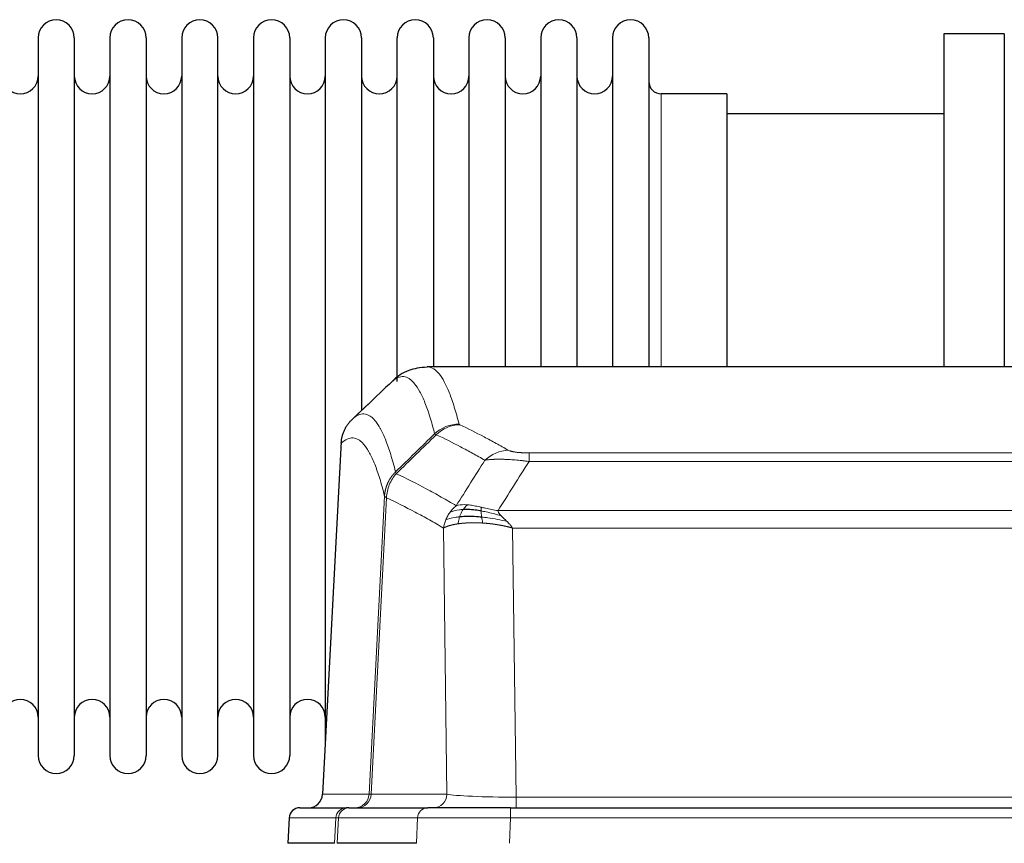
# Model space of a CAD drawing. Header units: inches. Extents: x 0 to 20790, y -12 to 14700.
# Tile 109 of 256: x 3072 to 3349, y 11862 to 12093. Entities that reach past the tile are written whole.
import ezdxf

# ---------------------------------------------------------------- set-up
doc = ezdxf.new("R2010")
doc.units = ezdxf.units.IN
doc.layers.add('1', color=7, linetype='Continuous', true_color=0xffffff)

msp = doc.modelspace()

# ---------------------------------------------------------------- linework, layer by layer
at = {"layer": '1', "color": 2, "linetype": 'Continuous', "lineweight": 25}
for p, q in [((3076.758, 12088.363), (3076.758, 11886.563)), ((3086.958, 12088.363), (3086.958, 11886.563)), ((3096.958, 12088.363), (3096.958, 11886.563)), ((3107.158, 12088.363), (3107.158, 11886.563)), ((3117.158, 12088.363), (3117.158, 11886.563)), ((3127.358, 11886.563), (3127.358, 12088.363)), ((3137.358, 12088.363), (3137.358, 11886.563)), ((3147.558, 12088.363), (3147.558, 11886.563)), ((3157.558, 12088.363), (3157.558, 11987.463)), ((3167.758, 12088.363), (3167.758, 11987.463)), ((3177.758, 11991.682), (3177.758, 12088.363)), ((3187.958, 12088.363), (3187.958, 11995.863)), ((3197.958, 12088.363), (3197.958, 11995.863)), ((3208.158, 12088.363), (3208.158, 11995.863)), ((3218.158, 12088.363), (3218.158, 11995.863)), ((3228.358, 12088.363), (3228.358, 11995.863)), ((3238.358, 12088.363), (3238.358, 11995.863)), ((3248.558, 12088.363), (3248.558, 11995.863)), ((3348.558, 12089.463), (3331.558, 12089.463)), ((3331.558, 12089.463), (3331.558, 11995.865)), ((3348.558, 12089.463), (3348.558, 11995.865)), ((3270.558, 12072.613), (3252.058, 12072.613)), ((3270.558, 12072.613), (3270.558, 11995.859)), ((3331.558, 12066.963), (3270.553, 12066.963)), ((3448.912, 11995.858), (3186.204, 11995.858)), ((3157.558, 11987.463), (3157.558, 11890.242)), ((3167.758, 11987.463), (3167.758, 11983.482)), ((3162.056, 11974.838), (3156.782, 11875.646)), ((3150.411, 11871.858), (3163.521, 11871.858)), ((3164.219, 11871.858), (3163.521, 11871.858)), ((3164.219, 11871.858), (3186.393, 11871.858)), ((3209.648, 11871.858), (3186.393, 11871.858)), ((3209.648, 11871.858), (3425.468, 11871.858)), ((3147.4, 11869.017), (3147.02, 11861.858)), ((3160.154, 11861.858), (3147.036, 11861.858)), ((3183.193, 11861.858), (3160.938, 11861.858))]:
    msp.add_line(p, q, dxfattribs=at)
at = {"layer": '1', "color": 110, "linetype": 'Continuous', "lineweight": 13}
for p, q in [((3252.058, 12072.613), (3252.058, 11995.859)), ((3162.042, 11974.344), (3156.794, 11875.649)), ((3214.887, 11971.651), (3420.229, 11971.651)), ((3214.887, 11969.235), (3214.887, 11971.651)), ((3420.229, 11969.235), (3214.887, 11969.235)), ((3169.861, 11875.649), (3174.237, 11959.517)), ((3174.794, 11959.041), (3170.442, 11875.649)), ((3206.155, 11955.404), (3428.961, 11955.404)), ((3191.794, 11875.649), (3190.836, 11950.496)), ((3424.848, 11950.506), (3210.268, 11950.506)), ((3210.268, 11950.506), (3211.237, 11874.823)), ((3156.794, 11875.649), (3169.861, 11875.649)), ((3170.442, 11875.649), (3191.794, 11875.649)), ((3211.237, 11874.823), (3423.88, 11874.823)), ((3211.237, 11871.858), (3211.237, 11874.823)), ((3209.648, 11869.015), (3209.648, 11871.858)), ((3147.417, 11869.015), (3147.036, 11861.858)), ((3160.527, 11869.015), (3147.417, 11869.015)), ((3160.154, 11861.858), (3160.527, 11869.015)), ((3161.312, 11869.015), (3160.938, 11861.858)), ((3183.486, 11869.015), (3161.312, 11869.015)), ((3183.193, 11861.858), (3183.486, 11869.015)), ((3209.648, 11869.015), (3209.355, 11861.858)), ((3425.468, 11869.015), (3209.648, 11869.015))]:
    msp.add_line(p, q, dxfattribs=at)
at = {"layer": '1', "color": 2, "linetype": 'Continuous', "lineweight": 25}
for centre, radius, start, end in [((3081.858, 12088.363), 5.1, 0, 180), ((3102.058, 12088.363), 5.1, 0, 180), ((3122.258, 12088.363), 5.1, 0, 180), ((3142.458, 12088.363), 5.1, 0, 180), ((3162.658, 12088.363), 5.1, 0, 180), ((3182.858, 12088.363), 5.1, 0, 180), ((3203.058, 12088.363), 5.1, 0, 180), ((3223.258, 12088.363), 5.1, 0, 180), ((3243.458, 12088.363), 5.1, 0, 180), ((3071.758, 12077.613), 5, 180, 0), ((3091.958, 12077.613), 5, 180, 0), ((3112.158, 12077.613), 5, 180, 0), ((3132.358, 12077.613), 5, 180, 0), ((3152.558, 12077.613), 5, 180, 0), ((3172.758, 12077.613), 5, 180, 0), ((3192.958, 12077.613), 5, 180, 0), ((3213.158, 12077.613), 5, 180, 0), ((3233.358, 12077.613), 5, 180, 0), ((3252.058, 12076.113), 3.5, 180, 270), ((3071.758, 11897.313), 5, 0, 180), ((3091.958, 11897.313), 5, 0, 180), ((3112.158, 11897.313), 5, 0, 180), ((3132.358, 11897.313), 5, 0, 180), ((3152.558, 11897.313), 5, 0, 180), ((3081.858, 11886.563), 5.1, 180, 0), ((3102.058, 11886.563), 5.1, 180, 0), ((3122.258, 11886.563), 5.1, 180, 0), ((3142.458, 11886.563), 5.1, 180, 0), ((3150.396, 11868.858), 3, 90, 176.75083)]:
    msp.add_arc(centre, radius, start, end, dxfattribs=at)
at = {"layer": '1', "color": 110, "linetype": 'Continuous', "lineweight": 13}
for centre, major_axis, ratio, start_param, end_param in [((3195.191, 11969.801), (-9.695, -2.45), 0.9931439, 4.4664808, 5.2238901), ((3195.379, 11969.641), (-4.281, -9.037), 0.9659395, 3.5975691, 4.3432065), ((3209.04, 11962.495), (-4.97, -8.677), 0.9635717, 3.6779385, 4.4208965), ((3165.869, 11875.858), (0, 4), 0.9993908, 3.1415927, 4.6600291), ((3166.566, 11875.858), (0, 4), 0.9702957, 3.1415927, 4.6600291), ((3189.887, 11875.858), (20.038, 0.208), 0.001459, 3.1763609, 3.3855124), ((3187.918, 11875.858), (0, 4), 0.9702957, 3.1415927, 4.6600291), ((3211.157, 11875.858), (-20.002, 0.052), 0.0517476, 0.2535919, 1.5749043), ((3150.411, 11868.858), (0, 3), 0.9993908, 0, 1.5184364), ((3163.521, 11868.858), (0, 3), 0.9993908, 0, 1.5184364), ((3164.219, 11868.858), (0, 3), 0.9702957, 0, 1.5184364), ((3186.393, 11868.858), (0, 3), 0.9702957, 0, 1.5184364), ((3187.54, 11868.858), (-27.029, 0.156), 0.000812, 6.0391366, 6.248288), ((3209.699, 11868.858), (-27.018, 0.123), 0.0058026, 4.7143189, 6.0386286)]:
    msp.add_ellipse(centre, major_axis=major_axis, ratio=ratio, start_param=start_param, end_param=end_param, dxfattribs=at)
at = {"layer": '1', "color": 2, "linetype": 'Continuous', "lineweight": 25}
msp.add_ellipse((3152.802, 11875.858), major_axis=(0, 4), ratio=0.9993908, start_param=3.1415927, end_param=4.6600291, dxfattribs=at)
for points, knots in [([(3186.187, 11995.743), (3184.237, 11995.648), (3180.675, 11995.076), (3177.626, 11992.99), (3176.655, 11991.958), (3176.553, 11991.842)], [0, 0, 0, 0, 0.4445355, 0.938314, 1, 1, 1, 1]), ([(3162.042, 11974.344), (3162.072, 11974.976), (3162.162, 11975.603), (3162.385, 11976.522), (3162.474, 11976.824), (3162.68, 11977.419), (3162.797, 11977.711), (3163.058, 11978.282), (3163.202, 11978.561), (3163.516, 11979.104), (3163.686, 11979.367), (3164.05, 11979.877), (3164.245, 11980.123), (3164.655, 11980.594), (3164.871, 11980.82), (3165.098, 11981.035)], [0, 0, 0, 0, 0.25, 0.25, 0.375, 0.375, 0.5, 0.5, 0.625, 0.625, 0.75, 0.75, 0.875, 0.875, 1, 1, 1, 1]), ([(3201.387, 11955.315), (3201.158, 11955.354), (3200.931, 11955.391), (3200.03, 11955.526), (3199.37, 11955.604), (3198.101, 11955.708), (3197.491, 11955.733), (3196.719, 11955.731), (3196.529, 11955.727), (3196.344, 11955.721)], [0, 0, 0, 0, 0.125, 0.125, 0.5, 0.5, 0.875, 0.875, 1, 1, 1, 1]), ([(3201.556, 11953.573), (3201.267, 11953.6), (3200.98, 11953.623), (3199.847, 11953.706), (3199.023, 11953.741), (3197.459, 11953.76), (3196.717, 11953.744), (3195.799, 11953.692), (3195.575, 11953.676), (3195.358, 11953.658)], [0, 0, 0, 0, 0.125, 0.125, 0.5, 0.5, 0.875, 0.875, 1, 1, 1, 1])]:
    msp.add_open_spline(points, degree=3, knots=knots, dxfattribs=at)
at = {"layer": '1', "color": 110, "linetype": 'Continuous', "lineweight": 13}
for points, knots in [([(3186.211, 11995.858), (3186.305, 11995.858), (3186.928, 11995.829), (3187.541, 11995.605), (3188.311, 11995.107), (3188.694, 11994.806), (3189.072, 11994.425), (3189.323, 11994.154), (3189.449, 11994.009), (3190.072, 11993.242), (3190.563, 11992.487), (3191.289, 11991.144), (3191.529, 11990.661), (3192.004, 11989.625), (3192.24, 11989.072), (3192.942, 11987.307), (3193.863, 11984.672), (3194.753, 11981.476), (3195.191, 11979.737)], [0, 0, 0, 0, 0.0285171, 0.1904309, 0.1904309, 0.2713878, 0.3118663, 0.3118663, 0.3523447, 0.3523447, 0.5142585, 0.5142585, 0.5952154, 0.5952154, 0.6761724, 0.6761724, 0.8380862, 1, 1, 1, 1]), ([(3188.324, 11976.998), (3187.885, 11978.736), (3186.994, 11981.93), (3186.072, 11984.562), (3185.369, 11986.326), (3185.133, 11986.879), (3184.656, 11987.914), (3184.416, 11988.397), (3183.69, 11989.739), (3183.198, 11990.494), (3182.574, 11991.261), (3182.448, 11991.405), (3182.197, 11991.677), (3181.818, 11992.058), (3181.435, 11992.359), (3180.663, 11992.857), (3179.619, 11993.239), (3178.01, 11992.968), (3176.908, 11992.224), (3176.349, 11991.711)], [0, 0, 0, 0, 0.125, 0.25, 0.25, 0.3125, 0.3125, 0.375, 0.375, 0.5, 0.5, 0.53125, 0.53125, 0.5625, 0.625, 0.625, 0.75, 0.875, 1, 1, 1, 1]), ([(3165.098, 11981.035), (3165.669, 11981.589), (3166.797, 11982.403), (3168.442, 11982.748), (3169.508, 11982.394), (3170.297, 11981.909), (3170.688, 11981.612), (3171.139, 11981.17), (3171.332, 11980.96), (3171.46, 11980.815), (3171.524, 11980.74), (3171.843, 11980.356), (3172.222, 11979.84), (3172.66, 11979.142), (3172.847, 11978.822), (3172.971, 11978.605), (3173.033, 11978.493), (3173.589, 11977.473), (3174.562, 11975.368), (3175.972, 11971.336), (3176.881, 11968.065), (3177.327, 11966.283)], [0, 0, 0, 0, 0.125, 0.25, 0.375, 0.375, 0.4375, 0.46875, 0.484375, 0.484375, 0.5, 0.5, 0.5625, 0.59375, 0.609375, 0.609375, 0.625, 0.625, 0.75, 0.875, 1, 1, 1, 1]), ([(3195.379, 11979.575), (3195.323, 11979.602), (3195.279, 11979.629), (3195.217, 11979.683), (3195.198, 11979.71), (3195.191, 11979.737)], [0, 0, 0, 0, 0.5, 0.5, 1, 1, 1, 1]), ([(3195.379, 11979.575), (3197.664, 11978.488), (3199.945, 11977.347), (3203.361, 11975.553), (3204.498, 11974.942), (3206.771, 11973.692), (3207.906, 11973.053), (3209.04, 11972.401)], [0, 0, 0, 0, 0.5, 0.5, 0.75, 0.75, 1, 1, 1, 1]), ([(3174.237, 11959.517), (3173.793, 11961.297), (3172.887, 11964.565), (3171.48, 11968.597), (3170.51, 11970.705), (3169.955, 11971.727), (3169.893, 11971.839), (3169.77, 11972.057), (3169.584, 11972.377), (3169.147, 11973.077), (3168.768, 11973.595), (3168.45, 11973.982), (3168.387, 11974.057), (3168.259, 11974.202), (3168.067, 11974.414), (3167.617, 11974.859), (3167.227, 11975.16), (3166.441, 11975.651), (3165.377, 11976.015), (3163.736, 11975.689), (3162.612, 11974.89), (3162.042, 11974.344)], [0, 0, 0, 0, 0.125, 0.25, 0.375, 0.375, 0.390625, 0.390625, 0.40625, 0.4375, 0.5, 0.5, 0.515625, 0.515625, 0.53125, 0.5625, 0.625, 0.625, 0.75, 0.875, 1, 1, 1, 1]), ([(3202.46, 11969.576), (3201.324, 11970.228), (3200.188, 11970.868), (3197.913, 11972.119), (3196.774, 11972.731), (3193.354, 11974.527), (3191.07, 11975.67), (3188.782, 11976.759)], [0, 0, 0, 0, 0.25, 0.25, 0.5, 0.5, 1, 1, 1, 1]), ([(3214.887, 11971.651), (3214.704, 11971.651), (3214.522, 11971.652), (3214.158, 11971.657), (3213.978, 11971.66), (3213.623, 11971.669), (3213.447, 11971.675), (3213.101, 11971.689), (3212.93, 11971.697), (3212.719, 11971.709), (3212.677, 11971.712), (3212.593, 11971.717), (3212.469, 11971.725), (3212.347, 11971.733), (3212.108, 11971.751), (3211.801, 11971.777), (3211.513, 11971.807), (3211.34, 11971.828), (3211.306, 11971.832), (3211.238, 11971.84), (3211.204, 11971.844), (3211.104, 11971.857), (3211.039, 11971.866), (3210.85, 11971.893), (3210.73, 11971.912), (3210.504, 11971.95), (3210.397, 11971.97), (3210.194, 11972.011), (3210.098, 11972.033), (3209.985, 11972.06), (3209.963, 11972.065), (3209.919, 11972.076), (3209.897, 11972.082), (3209.834, 11972.098), (3209.793, 11972.109), (3209.674, 11972.143), (3209.601, 11972.166), (3209.464, 11972.212), (3209.4, 11972.235), (3209.223, 11972.305), (3209.124, 11972.352), (3209.04, 11972.401)], [0, 0, 0, 0, 0.0625, 0.0625, 0.125, 0.125, 0.1875, 0.1875, 0.25, 0.25, 0.265625, 0.265625, 0.28125, 0.3125, 0.3125, 0.375, 0.4375, 0.4375, 0.453125, 0.453125, 0.46875, 0.46875, 0.5, 0.5, 0.5625, 0.5625, 0.625, 0.625, 0.6875, 0.6875, 0.703125, 0.703125, 0.71875, 0.71875, 0.75, 0.75, 0.8125, 0.8125, 0.875, 0.875, 1, 1, 1, 1]), ([(3214.887, 11969.235), (3214.552, 11969.278), (3214.219, 11969.319), (3213.556, 11969.397), (3213.227, 11969.434), (3212.252, 11969.538), (3211.614, 11969.598), (3210.911, 11969.656), (3210.833, 11969.663), (3210.678, 11969.675), (3210.6, 11969.681), (3210.369, 11969.699), (3210.216, 11969.71), (3209.762, 11969.742), (3209.167, 11969.779), (3208.594, 11969.807), (3208.173, 11969.825), (3207.964, 11969.832), (3207.759, 11969.839), (3207.622, 11969.843), (3207.555, 11969.845), (3206.949, 11969.86), (3206.441, 11969.863), (3205.722, 11969.855), (3205.489, 11969.85), (3205.151, 11969.839), (3205.04, 11969.835), (3204.821, 11969.826), (3204.714, 11969.82), (3204.187, 11969.791), (3203.798, 11969.759), (3203.084, 11969.679), (3202.757, 11969.631), (3202.46, 11969.576)], [0, 0, 0, 0, 0.0625, 0.0625, 0.125, 0.125, 0.25, 0.25, 0.265625, 0.265625, 0.28125, 0.28125, 0.3125, 0.3125, 0.375, 0.4375, 0.4375, 0.46875, 0.484375, 0.484375, 0.5, 0.5, 0.625, 0.625, 0.6875, 0.6875, 0.71875, 0.71875, 0.75, 0.75, 0.875, 0.875, 1, 1, 1, 1]), ([(3174.237, 11959.517), (3174.238, 11959.534), (3174.24, 11959.568), (3174.243, 11959.619), (3174.246, 11959.669), (3174.25, 11959.72), (3174.254, 11959.771), (3174.258, 11959.821), (3174.262, 11959.872), (3174.267, 11959.923), (3174.272, 11959.973), (3174.277, 11960.024), (3174.282, 11960.074), (3174.288, 11960.125), (3174.294, 11960.175), (3174.3, 11960.226), (3174.306, 11960.276), (3174.313, 11960.326), (3174.319, 11960.377), (3174.327, 11960.427), (3174.334, 11960.477), (3174.342, 11960.527), (3174.349, 11960.578), (3174.358, 11960.628), (3174.366, 11960.678), (3174.375, 11960.728), (3174.383, 11960.778), (3174.393, 11960.828), (3174.402, 11960.878), (3174.412, 11960.928), (3174.421, 11960.978), (3174.432, 11961.027), (3174.442, 11961.077), (3174.453, 11961.127), (3174.463, 11961.176), (3174.475, 11961.226), (3174.486, 11961.275), (3174.498, 11961.325), (3174.509, 11961.374), (3174.522, 11961.424), (3174.534, 11961.473), (3174.546, 11961.522), (3174.559, 11961.571), (3174.572, 11961.62), (3174.586, 11961.669), (3174.599, 11961.718), (3174.613, 11961.767), (3174.627, 11961.816), (3174.642, 11961.864), (3174.656, 11961.913), (3174.671, 11961.962), (3174.686, 11962.01), (3174.701, 11962.059), (3174.717, 11962.107), (3174.733, 11962.155), (3174.749, 11962.203), (3174.765, 11962.251), (3174.782, 11962.3), (3174.798, 11962.347), (3174.815, 11962.395), (3174.833, 11962.443), (3174.85, 11962.491), (3174.868, 11962.538), (3174.886, 11962.586), (3174.904, 11962.633), (3174.922, 11962.681), (3174.941, 11962.728), (3174.96, 11962.775), (3174.979, 11962.822), (3174.998, 11962.869), (3175.018, 11962.916), (3175.038, 11962.962), (3175.058, 11963.009), (3175.078, 11963.056), (3175.099, 11963.102), (3175.12, 11963.148), (3175.147, 11963.208), (3175.18, 11963.281), (3175.221, 11963.367), (3175.263, 11963.453), (3175.305, 11963.538), (3175.349, 11963.623), (3175.393, 11963.707), (3175.437, 11963.791), (3175.483, 11963.875), (3175.529, 11963.958), (3175.576, 11964.041), (3175.624, 11964.123), (3175.673, 11964.205), (3175.722, 11964.286), (3175.773, 11964.367), (3175.824, 11964.447), (3175.875, 11964.527), (3175.928, 11964.607), (3175.981, 11964.686), (3176.035, 11964.764), (3176.089, 11964.842), (3176.145, 11964.919), (3176.201, 11964.996), (3176.258, 11965.073), (3176.315, 11965.148), (3176.373, 11965.224), (3176.432, 11965.298), (3176.492, 11965.373), (3176.552, 11965.446), (3176.613, 11965.519), (3176.675, 11965.592), (3176.737, 11965.664), (3176.8, 11965.735), (3176.863, 11965.806), (3176.928, 11965.876), (3176.993, 11965.945), (3177.058, 11966.014), (3177.124, 11966.082), (3177.191, 11966.15), (3177.259, 11966.217), (3177.304, 11966.261), (3177.327, 11966.283)], [0, 0, 0, 0, 0.0066687, 0.0133374, 0.0200061, 0.0266746, 0.0333432, 0.0400116, 0.0466801, 0.0533484, 0.0600168, 0.066685, 0.0733532, 0.0800214, 0.0866895, 0.0933575, 0.1000255, 0.1066935, 0.1133614, 0.1200292, 0.126697, 0.1333647, 0.1400324, 0.1467001, 0.1533676, 0.1600352, 0.1667026, 0.1733701, 0.1800374, 0.1867047, 0.193372, 0.2000392, 0.2067064, 0.2133735, 0.2200405, 0.2267075, 0.2333745, 0.2400414, 0.2467082, 0.253375, 0.2600418, 0.2667085, 0.2733751, 0.2800417, 0.2867082, 0.2933747, 0.3000412, 0.3067075, 0.3133739, 0.3200401, 0.3267064, 0.3333725, 0.3400387, 0.3467047, 0.3533708, 0.3600367, 0.3667026, 0.3733685, 0.3800343, 0.3867001, 0.3933658, 0.4000315, 0.4066971, 0.4133626, 0.4200281, 0.4266936, 0.433359, 0.4400243, 0.4466896, 0.4533549, 0.4600201, 0.4666852, 0.4733503, 0.4800154, 0.4866804, 0.4933453, 0.5000102, 0.5125098, 0.5250093, 0.5375088, 0.5500082, 0.5625077, 0.5750071, 0.5875066, 0.600006, 0.6125054, 0.6250049, 0.6375043, 0.6500037, 0.6625032, 0.6750026, 0.6875021, 0.7000016, 0.7125011, 0.7250006, 0.7375001, 0.7499997, 0.7624993, 0.7749989, 0.7874985, 0.7999982, 0.812498, 0.8249977, 0.8374975, 0.8499974, 0.8624973, 0.8749972, 0.8874972, 0.8999973, 0.9124974, 0.9249976, 0.9374978, 0.9499981, 0.9624985, 0.9749989, 0.9874994, 1, 1, 1, 1]), ([(3177.539, 11965.8), (3177.464, 11965.889), (3177.421, 11965.986), (3177.363, 11966.159), (3177.348, 11966.235), (3177.327, 11966.283)], [0, 0, 0, 0, 0.5, 0.5, 1, 1, 1, 1]), ([(3174.794, 11959.041), (3174.815, 11959.672), (3174.893, 11960.3), (3175.156, 11961.528), (3175.342, 11962.129), (3175.813, 11963.281), (3176.099, 11963.833), (3176.757, 11964.871), (3177.13, 11965.356), (3177.539, 11965.8)], [0, 0, 0, 0, 0.25, 0.25, 0.5, 0.5, 0.75, 0.75, 1, 1, 1, 1]), ([(3177.539, 11965.8), (3180.361, 11964.461), (3183.177, 11963.041), (3187.39, 11960.786), (3188.793, 11960.014), (3191.595, 11958.429), (3192.995, 11957.615), (3194.393, 11956.782)], [0, 0, 0, 0, 0.5, 0.5, 0.75, 0.75, 1, 1, 1, 1]), ([(3174.794, 11959.041), (3174.789, 11959.044), (3174.778, 11959.05), (3174.763, 11959.06), (3174.748, 11959.07), (3174.733, 11959.08), (3174.718, 11959.089), (3174.702, 11959.099), (3174.687, 11959.109), (3174.671, 11959.119), (3174.656, 11959.129), (3174.641, 11959.139), (3174.625, 11959.149), (3174.61, 11959.159), (3174.595, 11959.169), (3174.579, 11959.179), (3174.564, 11959.189), (3174.549, 11959.199), (3174.534, 11959.209), (3174.52, 11959.219), (3174.505, 11959.229), (3174.491, 11959.239), (3174.476, 11959.25), (3174.462, 11959.26), (3174.448, 11959.27), (3174.435, 11959.28), (3174.422, 11959.29), (3174.401, 11959.307), (3174.375, 11959.328), (3174.346, 11959.354), (3174.323, 11959.378), (3174.303, 11959.4), (3174.288, 11959.421), (3174.275, 11959.439), (3174.265, 11959.455), (3174.257, 11959.469), (3174.251, 11959.481), (3174.246, 11959.492), (3174.243, 11959.501), (3174.24, 11959.507), (3174.239, 11959.512), (3174.238, 11959.515), (3174.237, 11959.517), (3174.237, 11959.517)], [0, 0, 0, 0, 0.0155037, 0.0313049, 0.0474035, 0.0637997, 0.0804935, 0.097485, 0.1147743, 0.1323613, 0.1502462, 0.1684289, 0.1869096, 0.2056883, 0.224765, 0.2441397, 0.2638126, 0.2837835, 0.3040527, 0.32462, 0.3454856, 0.3666494, 0.3881116, 0.409872, 0.4319308, 0.454288, 0.4769435, 0.4998975, 0.5635611, 0.6228928, 0.6778927, 0.7285606, 0.7748966, 0.8169007, 0.8545729, 0.8879131, 0.9169214, 0.9415977, 0.9619421, 0.9779545, 0.989635, 0.9969835, 1, 1, 1, 1]), ([(3190.836, 11950.496), (3189.505, 11951.282), (3188.173, 11952.05), (3185.505, 11953.549), (3184.17, 11954.279), (3180.159, 11956.416), (3177.479, 11957.765), (3174.794, 11959.041)], [0, 0, 0, 0, 0.25, 0.25, 0.5, 0.5, 1, 1, 1, 1]), ([(3192.686, 11954.975), (3192.932, 11955.305), (3193.198, 11955.623), (3193.768, 11956.227), (3194.072, 11956.513), (3194.393, 11956.782)], [0, 0, 0, 0, 0.5, 0.5, 1, 1, 1, 1]), ([(3196.344, 11955.721), (3195.972, 11955.708), (3195.616, 11955.682), (3194.255, 11955.531), (3193.384, 11955.306), (3192.686, 11954.975)], [0, 0, 0, 0, 0.25, 0.25, 1, 1, 1, 1]), ([(3197.568, 11957.043), (3197.269, 11957.069), (3196.979, 11957.085), (3195.852, 11957.1), (3195.086, 11957.006), (3194.393, 11956.782)], [0, 0, 0, 0, 0.25, 0.25, 1, 1, 1, 1]), ([(3195.358, 11953.658), (3195.389, 11953.749), (3195.421, 11953.84), (3195.556, 11954.203), (3195.669, 11954.476), (3195.918, 11955.001), (3196.054, 11955.254), (3196.246, 11955.569), (3196.294, 11955.646), (3196.344, 11955.721)], [0, 0, 0, 0, 0.125, 0.125, 0.5, 0.5, 0.875, 0.875, 1, 1, 1, 1]), ([(3196.344, 11955.721), (3196.442, 11955.871), (3196.544, 11956.012), (3196.801, 11956.341), (3196.958, 11956.515), (3197.269, 11956.815), (3197.422, 11956.942), (3197.568, 11957.043)], [0, 0, 0, 0, 0.25, 0.25, 0.625, 0.625, 1, 1, 1, 1]), ([(3201.537, 11956.348), (3201.357, 11956.388), (3201.179, 11956.427), (3200.472, 11956.581), (3199.957, 11956.688), (3198.963, 11956.869), (3198.483, 11956.944), (3197.869, 11957.015), (3197.718, 11957.03), (3197.568, 11957.043)], [0, 0, 0, 0, 0.125, 0.125, 0.5, 0.5, 0.875, 0.875, 1, 1, 1, 1]), ([(3201.387, 11955.315), (3201.385, 11955.439), (3201.387, 11955.555), (3201.4, 11955.82), (3201.416, 11955.957), (3201.465, 11956.186), (3201.497, 11956.279), (3201.537, 11956.348)], [0, 0, 0, 0, 0.25, 0.25, 0.625, 0.625, 1, 1, 1, 1]), ([(3207.026, 11953.961), (3205.616, 11954.383), (3204.179, 11954.759), (3202.309, 11955.149), (3201.845, 11955.237), (3201.387, 11955.315)], [0, 0, 0, 0, 0.75, 0.75, 1, 1, 1, 1]), ([(3201.556, 11953.573), (3201.544, 11953.65), (3201.532, 11953.728), (3201.488, 11954.038), (3201.459, 11954.269), (3201.415, 11954.714), (3201.4, 11954.927), (3201.39, 11955.189), (3201.388, 11955.253), (3201.387, 11955.315)], [0, 0, 0, 0, 0.125, 0.125, 0.5, 0.5, 0.875, 0.875, 1, 1, 1, 1]), ([(3206.155, 11955.404), (3204.935, 11955.593), (3203.759, 11955.85), (3202.265, 11956.184), (3201.898, 11956.267), (3201.537, 11956.348)], [0, 0, 0, 0, 0.75, 0.75, 1, 1, 1, 1]), ([(3207.026, 11953.961), (3206.908, 11954.088), (3206.798, 11954.213), (3206.549, 11954.523), (3206.424, 11954.705), (3206.238, 11955.061), (3206.177, 11955.235), (3206.155, 11955.404)], [0, 0, 0, 0, 0.25, 0.25, 0.625, 0.625, 1, 1, 1, 1]), ([(3190.836, 11950.496), (3190.893, 11950.892), (3190.975, 11951.288), (3191.189, 11952.069), (3191.32, 11952.456), (3191.475, 11952.834)], [0, 0, 0, 0, 0.5, 0.5, 1, 1, 1, 1]), ([(3191.475, 11952.834), (3191.632, 11953.21), (3191.811, 11953.578), (3192.216, 11954.294), (3192.44, 11954.641), (3192.686, 11954.975)], [0, 0, 0, 0, 0.5, 0.5, 1, 1, 1, 1]), ([(3195.358, 11953.658), (3194.923, 11953.622), (3194.513, 11953.577), (3192.983, 11953.36), (3192.088, 11953.12), (3191.475, 11952.834)], [0, 0, 0, 0, 0.25, 0.25, 1, 1, 1, 1]), ([(3194.868, 11951.697), (3194.904, 11951.897), (3194.946, 11952.121), (3195.051, 11952.6), (3195.114, 11952.856), (3195.24, 11953.297), (3195.296, 11953.477), (3195.358, 11953.658)], [0, 0, 0, 0, 0.375, 0.375, 0.75, 0.75, 1, 1, 1, 1]), ([(3201.871, 11951.922), (3201.837, 11952.085), (3201.798, 11952.271), (3201.716, 11952.673), (3201.673, 11952.89), (3201.606, 11953.265), (3201.58, 11953.418), (3201.556, 11953.573)], [0, 0, 0, 0, 0.375, 0.375, 0.75, 0.75, 1, 1, 1, 1]), ([(3208.697, 11952.342), (3206.925, 11952.794), (3205.095, 11953.141), (3202.722, 11953.454), (3202.134, 11953.519), (3201.556, 11953.573)], [0, 0, 0, 0, 0.75, 0.75, 1, 1, 1, 1]), ([(3208.697, 11952.342), (3208.624, 11952.414), (3208.549, 11952.485), (3208.253, 11952.766), (3208.032, 11952.973), (3207.604, 11953.377), (3207.399, 11953.575), (3207.147, 11953.833), (3207.085, 11953.897), (3207.026, 11953.961)], [0, 0, 0, 0, 0.125, 0.125, 0.5, 0.5, 0.875, 0.875, 1, 1, 1, 1]), ([(3194.868, 11951.697), (3194.856, 11951.695), (3194.833, 11951.692), (3194.798, 11951.687), (3194.763, 11951.681), (3194.727, 11951.676), (3194.691, 11951.67), (3194.654, 11951.664), (3194.617, 11951.658), (3194.58, 11951.652), (3194.542, 11951.646), (3194.504, 11951.64), (3194.466, 11951.634), (3194.427, 11951.627), (3194.388, 11951.62), (3194.348, 11951.613), (3194.308, 11951.606), (3194.268, 11951.599), (3194.228, 11951.592), (3194.187, 11951.585), (3194.146, 11951.577), (3194.105, 11951.57), (3194.063, 11951.562), (3194.021, 11951.554), (3193.979, 11951.546), (3193.937, 11951.537), (3193.894, 11951.529), (3193.851, 11951.52), (3193.808, 11951.512), (3193.764, 11951.503), (3193.721, 11951.494), (3193.677, 11951.485), (3193.633, 11951.475), (3193.589, 11951.466), (3193.544, 11951.456), (3193.499, 11951.446), (3193.455, 11951.436), (3193.41, 11951.426), (3193.365, 11951.416), (3193.319, 11951.406), (3193.274, 11951.395), (3193.228, 11951.384), (3193.183, 11951.373), (3193.137, 11951.362), (3193.091, 11951.351), (3193.045, 11951.339), (3192.999, 11951.328), (3192.953, 11951.316), (3192.907, 11951.304), (3192.861, 11951.292), (3192.815, 11951.28), (3192.768, 11951.267), (3192.722, 11951.255), (3192.676, 11951.242), (3192.63, 11951.229), (3192.583, 11951.216), (3192.537, 11951.202), (3192.491, 11951.189), (3192.445, 11951.175), (3192.399, 11951.161), (3192.353, 11951.147), (3192.307, 11951.133), (3192.262, 11951.118), (3192.216, 11951.104), (3192.171, 11951.089), (3192.125, 11951.074), (3192.08, 11951.059), (3192.035, 11951.044), (3191.99, 11951.028), (3191.946, 11951.012), (3191.901, 11950.996), (3191.857, 11950.98), (3191.813, 11950.964), (3191.77, 11950.948), (3191.726, 11950.931), (3191.683, 11950.914), (3191.64, 11950.897), (3191.598, 11950.88), (3191.556, 11950.862), (3191.514, 11950.845), (3191.472, 11950.827), (3191.431, 11950.809), (3191.39, 11950.791), (3191.35, 11950.773), (3191.31, 11950.754), (3191.271, 11950.735), (3191.232, 11950.716), (3191.193, 11950.697), (3191.155, 11950.678), (3191.117, 11950.658), (3191.08, 11950.639), (3191.044, 11950.619), (3191.007, 11950.599), (3190.972, 11950.579), (3190.937, 11950.558), (3190.903, 11950.537), (3190.869, 11950.517), (3190.847, 11950.503), (3190.836, 11950.496)], [0, 0, 0, 0, 0.0060657, 0.012223, 0.0184718, 0.0248123, 0.0312443, 0.0377679, 0.0443831, 0.0510899, 0.0578883, 0.0647782, 0.0717598, 0.0788329, 0.0859977, 0.093254, 0.1006019, 0.1080414, 0.1155725, 0.1231952, 0.1309095, 0.1387154, 0.1466129, 0.1546019, 0.1626826, 0.1708549, 0.1791188, 0.1874742, 0.1959213, 0.20446, 0.2130903, 0.2218121, 0.2306256, 0.2395307, 0.2485274, 0.2576156, 0.2667955, 0.276067, 0.2854301, 0.2948848, 0.3044311, 0.314069, 0.3237985, 0.3336196, 0.3435324, 0.3535367, 0.3636326, 0.3738202, 0.3840993, 0.3944701, 0.4049324, 0.4154864, 0.426132, 0.4368691, 0.4476979, 0.4586183, 0.4696303, 0.480734, 0.4919292, 0.503216, 0.5145945, 0.5260645, 0.5376262, 0.5492795, 0.5610244, 0.5728609, 0.584789, 0.5968087, 0.60892, 0.621123, 0.6334175, 0.6458037, 0.6582815, 0.6708509, 0.6835119, 0.6962645, 0.7091087, 0.7220445, 0.735072, 0.748191, 0.7614017, 0.774704, 0.7880979, 0.8015834, 0.8151605, 0.8288293, 0.8425896, 0.8564416, 0.8703852, 0.8844204, 0.8985472, 0.9127656, 0.9270756, 0.9414773, 0.9559705, 0.9705554, 0.9852319, 1, 1, 1, 1]), ([(3201.871, 11951.922), (3201.849, 11951.924), (3201.805, 11951.926), (3201.739, 11951.93), (3201.673, 11951.934), (3201.607, 11951.938), (3201.541, 11951.942), (3201.474, 11951.945), (3201.408, 11951.949), (3201.342, 11951.952), (3201.276, 11951.955), (3201.209, 11951.959), (3201.143, 11951.962), (3201.076, 11951.965), (3201.01, 11951.967), (3200.943, 11951.97), (3200.876, 11951.973), (3200.81, 11951.975), (3200.743, 11951.977), (3200.676, 11951.98), (3200.609, 11951.982), (3200.543, 11951.984), (3200.476, 11951.986), (3200.409, 11951.988), (3200.342, 11951.989), (3200.275, 11951.991), (3200.208, 11951.992), (3200.141, 11951.994), (3200.074, 11951.995), (3200.007, 11951.996), (3199.94, 11951.997), (3199.873, 11951.998), (3199.806, 11951.999), (3199.739, 11951.999), (3199.672, 11952), (3199.604, 11952), (3199.537, 11952.001), (3199.47, 11952.001), (3199.403, 11952.001), (3199.336, 11952.001), (3199.269, 11952.001), (3199.202, 11952), (3199.135, 11952), (3199.068, 11951.999), (3199.001, 11951.999), (3198.934, 11951.998), (3198.867, 11951.997), (3198.8, 11951.996), (3198.733, 11951.995), (3198.666, 11951.994), (3198.599, 11951.992), (3198.532, 11951.991), (3198.465, 11951.989), (3198.398, 11951.988), (3198.332, 11951.986), (3198.265, 11951.984), (3198.198, 11951.982), (3198.132, 11951.979), (3198.065, 11951.977), (3197.999, 11951.975), (3197.932, 11951.972), (3197.866, 11951.969), (3197.799, 11951.966), (3197.733, 11951.963), (3197.667, 11951.96), (3197.601, 11951.957), (3197.535, 11951.954), (3197.469, 11951.95), (3197.403, 11951.947), (3197.337, 11951.943), (3197.272, 11951.939), (3197.206, 11951.935), (3197.14, 11951.931), (3197.075, 11951.927), (3197.01, 11951.922), (3196.944, 11951.918), (3196.879, 11951.913), (3196.814, 11951.908), (3196.749, 11951.904), (3196.685, 11951.899), (3196.62, 11951.893), (3196.555, 11951.888), (3196.491, 11951.883), (3196.426, 11951.877), (3196.362, 11951.872), (3196.298, 11951.866), (3196.234, 11951.86), (3196.17, 11951.854), (3196.107, 11951.848), (3196.043, 11951.841), (3195.98, 11951.835), (3195.917, 11951.828), (3195.854, 11951.822), (3195.791, 11951.815), (3195.728, 11951.808), (3195.665, 11951.801), (3195.603, 11951.794), (3195.541, 11951.786), (3195.478, 11951.779), (3195.417, 11951.771), (3195.355, 11951.764), (3195.293, 11951.756), (3195.232, 11951.748), (3195.171, 11951.74), (3195.11, 11951.731), (3195.049, 11951.723), (3194.988, 11951.714), (3194.928, 11951.706), (3194.888, 11951.7), (3194.868, 11951.697)], [0, 0, 0, 0, 0.0082024, 0.0164263, 0.0246716, 0.0329384, 0.0412265, 0.0495362, 0.0578672, 0.0662198, 0.0745938, 0.0829892, 0.0914062, 0.0998446, 0.1083045, 0.1167859, 0.1252887, 0.1338131, 0.1423589, 0.1509263, 0.1595151, 0.1681255, 0.1767574, 0.1854108, 0.1940858, 0.2027822, 0.2115002, 0.2202398, 0.2290008, 0.2377835, 0.2465876, 0.2554134, 0.2642606, 0.2731295, 0.2820199, 0.2909319, 0.2998654, 0.3088206, 0.3177973, 0.3267956, 0.3358154, 0.3448569, 0.35392, 0.3630047, 0.3721109, 0.3812388, 0.3903883, 0.3995594, 0.4087522, 0.4179665, 0.4272025, 0.4364601, 0.4457393, 0.4550402, 0.4643627, 0.4737069, 0.4830727, 0.4924601, 0.5018692, 0.5113, 0.5207524, 0.5302265, 0.5397222, 0.5492397, 0.5587788, 0.5683395, 0.577922, 0.5875261, 0.5971519, 0.6067994, 0.6164686, 0.6261595, 0.6358721, 0.6456064, 0.6553624, 0.6651401, 0.6749395, 0.6847606, 0.6946034, 0.704468, 0.7143542, 0.7242622, 0.734192, 0.7441434, 0.7541166, 0.7641115, 0.7741282, 0.7841666, 0.7942268, 0.8043087, 0.8144123, 0.8245377, 0.8346848, 0.8448538, 0.8550444, 0.8652568, 0.875491, 0.885747, 0.8960247, 0.9063242, 0.9166455, 0.9269886, 0.9373534, 0.9477401, 0.9581485, 0.9685787, 0.9790306, 0.9895044, 1, 1, 1, 1]), ([(3210.268, 11950.506), (3210.246, 11950.512), (3210.202, 11950.525), (3210.135, 11950.543), (3210.069, 11950.562), (3210.002, 11950.58), (3209.935, 11950.598), (3209.869, 11950.616), (3209.802, 11950.634), (3209.734, 11950.652), (3209.667, 11950.67), (3209.6, 11950.688), (3209.533, 11950.705), (3209.465, 11950.723), (3209.398, 11950.74), (3209.33, 11950.757), (3209.262, 11950.775), (3209.194, 11950.792), (3209.126, 11950.809), (3209.058, 11950.825), (3208.99, 11950.842), (3208.922, 11950.859), (3208.853, 11950.875), (3208.785, 11950.892), (3208.716, 11950.908), (3208.648, 11950.924), (3208.579, 11950.94), (3208.51, 11950.956), (3208.441, 11950.972), (3208.372, 11950.988), (3208.303, 11951.003), (3208.234, 11951.019), (3208.165, 11951.034), (3208.095, 11951.05), (3208.026, 11951.065), (3207.956, 11951.08), (3207.887, 11951.095), (3207.817, 11951.11), (3207.747, 11951.124), (3207.678, 11951.139), (3207.608, 11951.154), (3207.538, 11951.168), (3207.468, 11951.182), (3207.398, 11951.196), (3207.327, 11951.21), (3207.257, 11951.224), (3207.187, 11951.238), (3207.116, 11951.252), (3207.046, 11951.265), (3206.975, 11951.279), (3206.905, 11951.292), (3206.834, 11951.305), (3206.763, 11951.318), (3206.693, 11951.331), (3206.622, 11951.344), (3206.551, 11951.357), (3206.48, 11951.37), (3206.409, 11951.382), (3206.338, 11951.395), (3206.266, 11951.407), (3206.195, 11951.419), (3206.124, 11951.431), (3206.053, 11951.443), (3205.981, 11951.455), (3205.91, 11951.467), (3205.838, 11951.478), (3205.767, 11951.49), (3205.695, 11951.501), (3205.624, 11951.512), (3205.552, 11951.523), (3205.48, 11951.534), (3205.409, 11951.545), (3205.337, 11951.556), (3205.265, 11951.566), (3205.193, 11951.577), (3205.121, 11951.587), (3205.049, 11951.597), (3204.977, 11951.607), (3204.905, 11951.617), (3204.833, 11951.627), (3204.761, 11951.637), (3204.689, 11951.647), (3204.617, 11951.656), (3204.545, 11951.665), (3204.473, 11951.675), (3204.401, 11951.684), (3204.328, 11951.693), (3204.256, 11951.702), (3204.184, 11951.71), (3204.112, 11951.719), (3204.039, 11951.727), (3203.967, 11951.736), (3203.895, 11951.744), (3203.822, 11951.752), (3203.75, 11951.76), (3203.678, 11951.768), (3203.605, 11951.776), (3203.533, 11951.783), (3203.461, 11951.791), (3203.388, 11951.798), (3203.316, 11951.805), (3203.244, 11951.812), (3203.171, 11951.819), (3203.099, 11951.826), (3203.026, 11951.833), (3202.954, 11951.839), (3202.882, 11951.846), (3202.809, 11951.852), (3202.737, 11951.858), (3202.665, 11951.864), (3202.592, 11951.87), (3202.52, 11951.876), (3202.448, 11951.882), (3202.376, 11951.887), (3202.303, 11951.893), (3202.231, 11951.898), (3202.159, 11951.903), (3202.087, 11951.908), (3202.015, 11951.913), (3201.943, 11951.918), (3201.895, 11951.921), (3201.871, 11951.922)], [0, 0, 0, 0, 0.007775, 0.0155603, 0.0233558, 0.0311618, 0.038978, 0.0468046, 0.0546416, 0.0624889, 0.0703466, 0.0782147, 0.0860931, 0.093982, 0.1018813, 0.109791, 0.1177112, 0.1256417, 0.1335828, 0.1415343, 0.1494962, 0.1574687, 0.1654516, 0.173445, 0.1814489, 0.1894634, 0.1974883, 0.2055238, 0.2135699, 0.2216264, 0.2296936, 0.2377713, 0.2458596, 0.2539585, 0.2620679, 0.270188, 0.2783187, 0.28646, 0.2946119, 0.3027745, 0.3109477, 0.3191316, 0.3273261, 0.3355314, 0.3437472, 0.3519738, 0.3602111, 0.3684591, 0.3767178, 0.3849872, 0.3932673, 0.4015582, 0.4098598, 0.4181722, 0.4264954, 0.4348293, 0.443174, 0.4515295, 0.4598958, 0.4682728, 0.4766607, 0.4850594, 0.493469, 0.5018893, 0.5103206, 0.5187626, 0.5272155, 0.5356793, 0.544154, 0.5526395, 0.561136, 0.5696433, 0.5781615, 0.5866906, 0.5952307, 0.6037817, 0.6123436, 0.6209165, 0.6295003, 0.638095, 0.6467007, 0.6553174, 0.6639451, 0.6725838, 0.6812334, 0.6898941, 0.6985657, 0.7072484, 0.7159421, 0.7246468, 0.7333625, 0.7420893, 0.7508272, 0.759576, 0.768336, 0.777107, 0.7858891, 0.7946823, 0.8034866, 0.812302, 0.8211284, 0.829966, 0.8388147, 0.8476746, 0.8565455, 0.8654276, 0.8743209, 0.8832252, 0.8921408, 0.9010675, 0.9100054, 0.9189544, 0.9279147, 0.9368861, 0.9458688, 0.9548626, 0.9638676, 0.9728839, 0.9819114, 0.9909501, 1, 1, 1, 1]), ([(3210.268, 11950.506), (3210.116, 11950.752), (3209.94, 11950.991), (3209.557, 11951.458), (3209.349, 11951.685), (3208.991, 11952.054), (3208.845, 11952.199), (3208.697, 11952.342)], [0, 0, 0, 0, 0.375, 0.375, 0.75, 0.75, 1, 1, 1, 1])]:
    msp.add_open_spline(points, degree=3, knots=knots, dxfattribs=at)
at = {"layer": '1', "color": 2, "linetype": 'Continuous', "lineweight": 25}
for points, degree in [([(3176.349, 11991.711), (3174.063, 11989.542), (3171.777, 11987.374), (3169.491, 11985.205)], 3), ([(3169.608, 11985.315), (3165.099, 11981.037)], 1)]:
    msp.add_open_spline(points, degree=degree, dxfattribs=at)
at = {"layer": '1', "color": 110, "linetype": 'Continuous', "lineweight": 13}
for points in [[(3177.327, 11966.283), (3180.992, 11969.855), (3184.657, 11973.427), (3188.324, 11976.998)], [(3188.782, 11976.759), (3185.034, 11973.106), (3181.286, 11969.453), (3177.539, 11965.8)], [(3188.782, 11976.759), (3188.67, 11976.81), (3188.481, 11976.902), (3188.364, 11976.97), (3188.324, 11976.998)], [(3194.393, 11956.782), (3197.067, 11961.05), (3199.756, 11965.315), (3202.46, 11969.576)], [(3214.887, 11969.235), (3211.959, 11964.629), (3209.048, 11960.019), (3206.155, 11955.404)]]:
    msp.add_open_spline(points, degree=3, dxfattribs=at)

doc.saveas('drawing.dxf')
